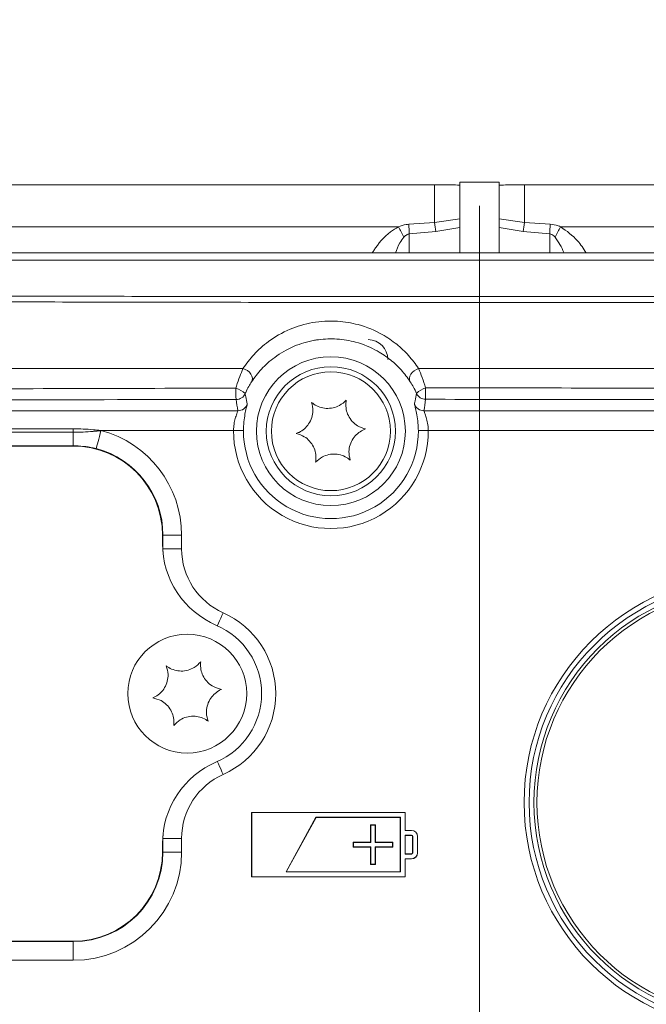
# Model space of a CAD drawing. Header units: millimetres. Extents: x 0 to 8410, y 0 to 5940.
# Tile 91 of 256: x 3388 to 3452, y 1497 to 1597. Entities that reach past the tile are written whole.
import ezdxf

# ---------------------------------------------------------------- set-up
doc = ezdxf.new("R2010")
doc.units = ezdxf.units.MM
doc.header["$LTSCALE"] = 10
doc.linetypes.add('CENTERX2', pattern=[20.32, 12.7, -2.54, 2.54, -2.54])
doc.styles.add('SLDTEXTSTYLE0', font='TXT', dxfattribs={"width": 0.605})
doc.dimstyles.new('SLDDIMSTYLE0', dxfattribs={"dimtxt": 50, "dimasz": 50, "dimexe": 0, "dimexo": 0.0625, "dimgap": 12.5, "dimtad": 1, "dimtoh": 1, "dimdec": 1, "dimrnd": 1e-09, "dimzin": 12, "dimdsep": 46, "dimtxsty": 'SLDTEXTSTYLE0', "dimsah": 1, "dimcen": 0.09, "dimadec": 0, "dimazin": 0, "dimtfac": 1, "dimtofl": 0, "dimtmove": 0, "dimatfit": 3, "dimfxl": 1, "dimfrac": 2, "dimtolj": 1, "dimtzin": 12, "dimarcsym": 0})

# ---------------------------------------------------------------- blocks, each defined once
blk = doc.blocks.new('*D23')
at = {"color": 7, "linetype": 'Continuous', "lineweight": 0}
for p, q in [((3671.804, 2078.392), (3671.804, 1024.658)), ((3434.804, 1247.598), (3434.804, 1024.658)), ((3434.804, 1039.658), (3671.804, 1039.658)), ((3671.804, 1039.658), (4144.452, 1039.658))]:
    blk.add_line(p, q, dxfattribs=at)
for points in [[(3434.804, 1039.658), (3484.804, 1032.158), (3484.804, 1047.158)], [(3671.804, 1039.658), (3621.804, 1047.158), (3621.804, 1032.158)]]:
    blk.add_solid(points, dxfattribs=at)
at = {"color": 7, "linetype": 'Continuous', "lineweight": 0, "char_height": 50, "attachment_point": 1, "style": 'SLDTEXTSTYLE0'}
for s, insert in [(' (2x M8)', (3876.765, 1104.111)), ('237', (3762.189, 1104.111))]:
    blk.add_mtext(s, dxfattribs=dict(at, insert=insert))

msp = doc.modelspace()

# ---------------------------------------------------------------- linework, layer by layer
at = {"color": 7, "linetype": 'CENTERX2', "lineweight": 0}
msp.add_line((3434.804182, 1247.59818), (3434.804182, 1943.209702), dxfattribs=at)
at = {"color": 7, "linetype": 'Continuous', "lineweight": 0}
for p, q in [((3432.804182, 1580.189496), (3436.804182, 1580.189496)), ((3432.804182, 1580.189496), (3432.804182, 1579.907879)), ((3436.804182, 1580.189496), (3436.804182, 1579.907879)), ((3432.804182, 1576.501966), (3432.804182, 1579.907879)), ((3436.804182, 1576.501966), (3436.804182, 1579.907879)), ((3432.804182, 1576.501966), (3432.804182, 1575.619221)), ((3436.804182, 1576.501966), (3436.804182, 1575.619221)), ((3432.804182, 1573.044762), (3432.804182, 1575.619221)), ((3436.804182, 1573.044762), (3436.804182, 1575.619221)), ((3583.788286, 1572.307229), (3285.820078, 1572.307229)), ((3583.716373, 1573.044762), (3285.891991, 1573.044762)), ((3281.921129, 1557.112172), (3410.415075, 1557.112172)), ((3429.193289, 1557.112172), (3587.687235, 1557.112172)), ((3393.804181, 1553.54476), (3311.804179, 1553.54476)), ((3402.804181, 1543.710515), (3402.804181, 1544.544772)), ((3411.81291, 1516.536042), (3411.804182, 1516.544759)), ((3427.304182, 1516.544759), (3411.804182, 1516.544759)), ((3411.804182, 1516.544759), (3411.804182, 1510.044769)), ((3427.295454, 1516.536042), (3411.81291, 1516.536042)), ((3411.81291, 1516.536042), (3411.81291, 1510.053486)), ((3427.295454, 1516.536042), (3427.304182, 1516.544759)), ((3427.295454, 1514.72354), (3427.295454, 1516.536042)), ((3427.304182, 1514.732272), (3427.304182, 1516.544759)), ((3418.299, 1516.053498), (3415.28948, 1510.53603)), ((3418.304182, 1516.044766), (3415.304182, 1510.544762)), ((3418.299, 1516.053498), (3418.304182, 1516.044766)), ((3426.81291, 1516.053498), (3418.299, 1516.053498)), ((3426.804182, 1516.044766), (3418.304182, 1516.044766)), ((3426.81291, 1516.053498), (3426.804182, 1516.044766)), ((3426.804182, 1510.544762), (3426.804182, 1516.044766)), ((3426.81291, 1510.53603), (3426.81291, 1516.053498)), ((3423.804182, 1515.294761), (3423.804182, 1513.544768)), ((3423.821643, 1515.277311), (3423.804182, 1515.294761)), ((3424.304182, 1515.294761), (3423.804182, 1515.294761)), ((3423.821643, 1513.527304), (3423.821643, 1515.277311)), ((3423.821643, 1515.277311), (3424.286722, 1515.277311)), ((3424.286722, 1515.277311), (3424.304182, 1515.294761)), ((3424.286722, 1515.277311), (3424.286722, 1513.527304)), ((3424.304182, 1513.544768), (3424.304182, 1515.294761)), ((3427.295454, 1514.72354), (3427.304182, 1514.732272)), ((3427.929182, 1514.72354), (3427.295454, 1514.72354)), ((3427.929182, 1514.732272), (3427.304182, 1514.732272)), ((3422.054182, 1513.544768), (3422.054182, 1513.04476)), ((3422.071643, 1513.527304), (3422.054182, 1513.544768)), ((3423.804182, 1513.544768), (3422.054182, 1513.544768)), ((3422.071643, 1513.062224), (3422.071643, 1513.527304)), ((3422.071643, 1513.527304), (3423.821643, 1513.527304)), ((3423.821643, 1513.527304), (3423.804182, 1513.544768)), ((3424.286722, 1513.527304), (3424.304182, 1513.544768)), ((3424.286722, 1513.527304), (3426.036722, 1513.527304)), ((3426.054182, 1513.544768), (3424.304182, 1513.544768)), ((3426.036722, 1513.527304), (3426.054182, 1513.544768)), ((3426.036722, 1513.527304), (3426.036722, 1513.062224)), ((3426.054182, 1513.04476), (3426.054182, 1513.544768)), ((3427.929182, 1514.240995), (3427.295454, 1514.240995)), ((3427.295454, 1514.240995), (3427.295454, 1512.348533)), ((3427.295454, 1514.240995), (3427.304182, 1514.232263)), ((3427.929182, 1514.232263), (3427.304182, 1514.232263)), ((3427.304182, 1514.232263), (3427.304182, 1512.357265)), ((3428.054182, 1512.482271), (3428.054182, 1514.107257)), ((3428.06291, 1512.482271), (3428.06291, 1514.107257)), ((3428.545455, 1512.482271), (3428.545455, 1514.107257)), ((3428.554182, 1512.482271), (3428.554182, 1514.107257)), ((3402.804181, 1512.544766), (3402.804181, 1513.379008)), ((3422.071643, 1513.062224), (3422.054182, 1513.04476)), ((3422.054182, 1513.04476), (3423.804182, 1513.04476)), ((3423.821643, 1513.062224), (3422.071643, 1513.062224)), ((3423.821643, 1513.062224), (3423.804182, 1513.04476)), ((3423.804182, 1513.04476), (3423.804182, 1511.294767)), ((3423.821643, 1511.312232), (3423.821643, 1513.062224)), ((3426.036722, 1513.062224), (3424.286722, 1513.062224)), ((3424.286722, 1513.062224), (3424.286722, 1511.312232)), ((3424.286722, 1513.062224), (3424.304182, 1513.04476)), ((3424.304182, 1513.04476), (3426.054182, 1513.04476)), ((3424.304182, 1511.294767), (3424.304182, 1513.04476)), ((3426.036722, 1513.062224), (3426.054182, 1513.04476)), ((3427.295454, 1512.348533), (3427.304182, 1512.357265)), ((3427.295454, 1512.348533), (3427.929182, 1512.348533)), ((3427.295454, 1511.865989), (3427.929182, 1511.865989)), ((3427.295454, 1510.053486), (3427.295454, 1511.865989)), ((3427.295454, 1511.865989), (3427.304182, 1511.857271)), ((3427.304182, 1512.357265), (3427.929182, 1512.357265)), ((3427.304182, 1511.857271), (3427.929182, 1511.857271)), ((3427.304182, 1510.044769), (3427.304182, 1511.857271)), ((3415.28948, 1510.53603), (3415.304182, 1510.544762)), ((3415.28948, 1510.53603), (3426.81291, 1510.53603)), ((3415.304182, 1510.544762), (3426.804182, 1510.544762)), ((3423.821643, 1511.312232), (3423.804182, 1511.294767)), ((3423.804182, 1511.294767), (3424.304182, 1511.294767)), ((3424.286722, 1511.312232), (3423.821643, 1511.312232)), ((3424.286722, 1511.312232), (3424.304182, 1511.294767)), ((3426.81291, 1510.53603), (3426.804182, 1510.544762)), ((3411.81291, 1510.053486), (3411.804182, 1510.044769)), ((3411.804182, 1510.044769), (3427.304182, 1510.044769)), ((3411.81291, 1510.053486), (3427.295454, 1510.053486)), ((3427.295454, 1510.053486), (3427.304182, 1510.044769)), ((3311.804179, 1503.544763), (3393.804181, 1503.544763))]:
    msp.add_line(p, q, dxfattribs=at)
at = {"color": 8, "linetype": 'Continuous', "lineweight": 0}
for p, q in [((3367.80418, 1579.920769), (3430.248802, 1579.920769)), ((3439.359563, 1579.920769), (3601.802181, 1579.920769)), ((3427.669142, 1575.947523), (3430.258433, 1576.13653)), ((3430.258433, 1576.13653), (3432.804182, 1576.501966)), ((3436.804182, 1576.501966), (3439.349931, 1576.13653)), ((3439.349931, 1576.13653), (3441.939222, 1575.947523)), ((3426.617228, 1575.692177), (3367.671866, 1575.692177)), ((3430.386131, 1575.201094), (3427.720872, 1574.964851)), ((3432.804182, 1575.619221), (3430.386131, 1575.201094)), ((3439.222233, 1575.201094), (3436.804182, 1575.619221)), ((3441.887492, 1574.964851), (3439.222233, 1575.201094)), ((3601.359259, 1575.692177), (3442.991136, 1575.692177)), ((3427.720872, 1574.964851), (3427.720872, 1573.044762)), ((3441.887492, 1573.044762), (3441.887492, 1574.964851)), ((3279.457461, 1561.363608), (3410.929093, 1561.363608)), ((3428.661278, 1561.363608), (3590.150903, 1561.363608)), ((3311.804179, 1555.297658), (3393.804181, 1555.297658)), ((3393.804181, 1555.297658), (3393.804181, 1554.933742)), ((3393.804181, 1554.933742), (3311.804179, 1554.933742)), ((3393.804181, 1553.583965), (3393.804181, 1554.933742)), ((3409.977685, 1555.11339), (3396.596893, 1555.11339)), ((3587.687235, 1555.11339), (3429.63068, 1555.11339)), ((3311.804179, 1553.583965), (3393.804181, 1553.583965)), ((3393.804181, 1553.54476), (3393.804181, 1553.583965)), ((3396.103471, 1553.246096), (3396.115161, 1553.290338)), ((3402.804181, 1544.544772), (3402.849942, 1544.544772)), ((3402.849942, 1544.544772), (3402.849942, 1543.164954)), ((3402.849942, 1544.544772), (3404.735559, 1544.544772)), ((3404.735559, 1544.544772), (3404.735559, 1543.164954)), ((3402.820732, 1543.164954), (3402.849942, 1543.164954)), ((3402.849942, 1543.164954), (3402.862828, 1542.684764)), ((3402.849942, 1543.164954), (3404.735559, 1543.164954)), ((3427.929182, 1514.72354), (3427.929182, 1514.732272)), ((3402.849942, 1513.924569), (3402.820732, 1513.924569)), ((3402.862828, 1514.404759), (3402.849942, 1513.924569)), ((3402.849942, 1513.924569), (3402.849942, 1512.544766)), ((3404.735559, 1513.924569), (3402.849942, 1513.924569)), ((3404.735559, 1513.924569), (3404.735559, 1512.544766)), ((3427.929182, 1514.240995), (3427.929182, 1514.232263)), ((3428.06291, 1514.107257), (3428.054182, 1514.107257)), ((3428.545455, 1514.107257), (3428.554182, 1514.107257)), ((3402.849942, 1512.544766), (3402.804181, 1512.544766)), ((3404.735559, 1512.544766), (3402.849942, 1512.544766)), ((3428.06291, 1512.482271), (3428.054182, 1512.482271)), ((3428.545455, 1512.482271), (3428.554182, 1512.482271)), ((3427.929182, 1512.348533), (3427.929182, 1512.357265)), ((3427.929182, 1511.865989), (3427.929182, 1511.857271)), ((3393.804181, 1503.499001), (3311.804179, 1503.499001)), ((3393.804181, 1503.499001), (3393.804181, 1503.544763)), ((3393.804181, 1501.613386), (3393.804181, 1503.499001)), ((3393.804181, 1501.613386), (3311.804179, 1501.613386))]:
    msp.add_line(p, q, dxfattribs=at)
at = {"color": 8, "linetype": 'Continuous', "lineweight": 0, "flags": 128}
for points in [[(3430.248802, 1579.920769), (3430.248928, 1579.445005), (3430.249364, 1578.969479), (3430.250108, 1578.494475), (3430.25116, 1578.020245), (3430.252519, 1577.547059), (3430.254185, 1577.075213), (3430.256157, 1576.604933), (3430.258433, 1576.13653)], [(3439.349931, 1576.13653), (3439.352207, 1576.604933), (3439.354179, 1577.075213), (3439.355845, 1577.547059), (3439.357204, 1578.020245), (3439.358256, 1578.494475), (3439.359, 1578.969479), (3439.359436, 1579.445005), (3439.359563, 1579.920769)], [(3410.929093, 1561.363608), (3411.161469, 1561.28718), (3411.380477, 1561.165154), (3411.572299, 1561.00522), (3411.724831, 1560.817465), (3411.82845, 1560.613752), (3411.876615, 1560.406938), (3411.866288, 1560.210049), (3411.798119, 1560.035527)], [(3428.661278, 1561.363608), (3428.432011, 1561.284274), (3428.21719, 1561.160609), (3428.030043, 1561.000213), (3427.882098, 1560.812995), (3427.782465, 1560.610473), (3427.737281, 1560.405106), (3427.749327, 1560.209558), (3427.817863, 1560.03587)], [(3396.115161, 1553.290338), (3396.146956, 1553.410664), (3396.189384, 1553.571224), (3396.241441, 1553.768218), (3396.301895, 1553.99701), (3396.369319, 1554.252163), (3396.442122, 1554.527685), (3396.518584, 1554.817036), (3396.596893, 1555.11339)], [(3410.977508, 1555.106402), (3410.955352, 1555.106566), (3410.896454, 1555.106968), (3410.803023, 1555.107624), (3410.678576, 1555.108488), (3410.527788, 1555.109546), (3410.356324, 1555.110738), (3410.170629, 1555.112034), (3409.977685, 1555.11339)], [(3428.630856, 1555.106402), (3428.653012, 1555.106566), (3428.711911, 1555.106968), (3428.80534, 1555.107624), (3428.929788, 1555.108488), (3429.080577, 1555.109546), (3429.25204, 1555.110738), (3429.437734, 1555.112034), (3429.63068, 1555.11339)], [(3408.932555, 1536.705911), (3408.808028, 1536.425829), (3408.686444, 1536.152348), (3408.570675, 1535.89195), (3408.463457, 1535.65079), (3408.367324, 1535.434574), (3408.351058, 1535.397977)], [(3408.932555, 1520.383612), (3408.808028, 1520.663709), (3408.686444, 1520.937175), (3408.570675, 1521.197573), (3408.463457, 1521.438733), (3408.367324, 1521.654964), (3408.351058, 1521.691546)]]:
    msp.add_lwpolyline(points, dxfattribs=at)
at = {"color": 8, "linetype": 'Continuous', "lineweight": 0}
for radius in [7.51715, 6.517303]:
    msp.add_circle((3419.804182, 1555.044765), radius, dxfattribs=at)
at = {"color": 7, "linetype": 'Continuous', "lineweight": 0}
for centre in [(3419.804182, 1555.044765), (3405.304182, 1528.544765)]:
    msp.add_circle(centre, 6, dxfattribs=at)
at = {"color": 8, "linetype": 'Continuous', "lineweight": 0}
for centre, radius, start, end in [((3336.217003, 1562.822344), 94.979251, 7.48872595, 8.05825886), ((3533.391361, 1562.822344), 94.979251, 171.94174114, 172.51127405), ((3396.180524, 1558.65805), 34.87914, 27.28209943, 29.23388068), ((3333.82386, 1570.514664), 94.00241, 2.71346536, 3.31324968), ((3535.784505, 1570.514664), 94.00241, 176.68675032, 177.28653464), ((3473.42784, 1558.65805), 34.87914, 150.76611932, 152.71790057), ((3419.389891, 1559.102641), 9.187835, 178.17866231, 185.30958881), ((3409.42392, 1556.931495), 2.584553, 47.9000233, 72.37008445), ((3429.967644, 1557.402035), 2.103472, 106.77071764, 136.0335582), ((3471.078526, 1559.120422), 41.718871, 179.59400033, 181.17258633), ((3410.241493, 1559.252564), 1.000139, 269.99916794, 336.21307883), ((3429.368397, 1559.266856), 1.000171, 203.85621922, 269.99971571), ((3410.414976, 1558.112367), 1.000194, 270.0057112, 341.86882973), ((3429.193388, 1558.112366), 1.000194, 198.13114279, 269.99434296), ((3393.804182, 1544.544765), 10.931378, 0, 75.19817325), ((3419.804182, 1555.044765), 9.826737, 179.59988665, 0.40011335), ((3419.804182, 1555.044765), 8.82689, 179.59988665, 0.40011335), ((3393.804182, 1544.544765), 9.045759, 0, 75.19817325), ((3411.804182, 1543.164956), 7.068622, 180, 246.03051768), ((3462.304182, 1517.544765), 23, 90, 270), ((3462.304182, 1517.544765), 21.7, 90, 270), ((3405.304182, 1528.544765), 8.931378, 293.96948232, 66.03051768), ((3411.804182, 1513.924573), 7.068622, 113.96948232, 180), ((3393.804182, 1512.544765), 9.045759, 270, 0), ((3393.804182, 1512.544765), 10.931378, 270, 0)]:
    msp.add_arc(centre, radius, start, end, dxfattribs=at)
at = {"color": 7, "linetype": 'Continuous', "lineweight": 0}
for centre, radius, start, end in [((3423.554182, 1562.294765), 2, 0, 90), ((3393.804182, 1544.544765), 9, 0, 90), ((3411.804182, 1543.710516), 9, 180, 246.80015682), ((3462.304182, 1517.544765), 22.5, 90, 270), ((3462.304182, 1517.544765), 22, 90, 270), ((3405.304182, 1528.544765), 7.5, 293.19984318, 66.80015682), ((3411.804182, 1513.379014), 9, 113.19984318, 180), ((3427.929182, 1514.107265), 0.625, 0, 90), ((3427.929182, 1514.107265), 0.616272, 0, 90), ((3427.929182, 1514.107265), 0.133728, 0, 90), ((3427.929182, 1514.107265), 0.125, 0, 90), ((3393.804182, 1512.544765), 9, 270, 0), ((3427.929182, 1512.482265), 0.133728, 270, 0), ((3427.929182, 1512.482265), 0.616272, 270, 0), ((3427.929182, 1512.482265), 0.625, 270, 0), ((3427.929182, 1512.482265), 0.125, 270, 0)]:
    msp.add_arc(centre, radius, start, end, dxfattribs=at)
at = {"color": 8, "linetype": 'Continuous', "lineweight": 0}
for start_param, end_param in [(1.692734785, 1.7968613), (4.486324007, 4.591742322)]:
    msp.add_ellipse((3419.804182, 1559.605446), major_axis=(0, 11.123534), ratio=0.866113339, start_param=start_param, end_param=end_param, dxfattribs=at)
for points, knots in [([(3430.248802, 1579.920769), (3430.819659, 1579.920531), (3431.671398, 1579.920175), (3432.52326, 1579.910929), (3432.804182, 1579.907879)], [0, 0, 0, 0, 0.670226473, 1, 1, 1, 1]), ([(3436.804182, 1579.907879), (3437.361407, 1579.912924), (3438.213277, 1579.920636), (3439.064976, 1579.920735), (3439.359563, 1579.920769)], [0, 0, 0, 0, 0.65411848, 1, 1, 1, 1]), ([(3423.968317, 1573.044762), (3424.023312, 1573.131702), (3424.519118, 1573.915519), (3425.350942, 1574.913807), (3426.34559, 1575.525205), (3426.617228, 1575.692177)], [0, 0, 0, 0, 0.083145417, 0.749607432, 1, 1, 1, 1]), ([(3426.617228, 1575.692177), (3426.874134, 1575.7884), (3427.215778, 1575.916362), (3427.579042, 1575.94133), (3427.669142, 1575.947523)], [0, 0, 0, 0, 0.751971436, 1, 1, 1, 1]), ([(3441.939222, 1575.947523), (3442.214546, 1575.9121), (3442.57736, 1575.86542), (3442.910743, 1575.725836), (3442.991136, 1575.692177)], [0, 0, 0, 0, 0.758857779, 1, 1, 1, 1]), ([(3442.991136, 1575.692177), (3443.600724, 1575.260003), (3444.63913, 1574.523813), (3445.302501, 1573.477037), (3445.576446, 1573.044762)], [0, 0, 0, 0, 0.587041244, 1, 1, 1, 1]), ([(3427.179725, 1574.645668), (3427.034185, 1574.458483), (3426.659148, 1573.97613), (3426.458919, 1573.398334), (3426.336393, 1573.044762)], [0, 0, 0, 0, 0.388067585, 1, 1, 1, 1]), ([(3427.720872, 1574.964851), (3427.67409, 1574.956412), (3427.510102, 1574.92683), (3427.329351, 1574.796489), (3427.213125, 1574.679335), (3427.179725, 1574.645668)], [0, 0, 0, 0, 0.221448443, 0.776271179, 1, 1, 1, 1]), ([(3442.428639, 1574.645668), (3442.387956, 1574.686249), (3442.286336, 1574.787614), (3442.10955, 1574.916606), (3441.955839, 1574.950002), (3441.887492, 1574.964851)], [0, 0, 0, 0, 0.270477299, 0.675623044, 1, 1, 1, 1]), ([(3443.321511, 1573.044762), (3443.315289, 1573.063786), (3443.125779, 1573.64323), (3442.771391, 1574.152814), (3442.428639, 1574.645668)], [0, 0, 0, 0, 0.0328316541, 1, 1, 1, 1]), ([(3291.539486, 1569.187999), (3299.328236, 1569.130109), (3314.910926, 1569.01429), (3338.498041, 1568.878377), (3362.199182, 1568.770386), (3386.170523, 1568.692595), (3410.383471, 1568.645323), (3434.81178, 1568.629518), (3459.240088, 1568.645359), (3483.433196, 1568.692592), (3507.359927, 1568.770166), (3531.034302, 1568.877903), (3554.636351, 1569.013813), (3570.258036, 1569.129937), (3578.068878, 1569.187999)], [0, 0, 0, 0, 0.082700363, 0.165455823, 0.248211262, 0.330911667, 0.415439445, 0.500026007, 0.584612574, 0.669140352, 0.751635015, 0.834129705, 0.917064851, 1, 1, 1, 1]), ([(3578.440722, 1568.601787), (3570.632994, 1568.543788), (3555.012342, 1568.42775), (3531.367748, 1568.2916), (3507.609083, 1568.183369), (3487.167403, 1568.11707), (3465.554073, 1568.068619), (3442.764488, 1568.042469), (3416.16473, 1568.050477), (3390.353338, 1568.094438), (3365.359119, 1568.170302), (3340.460831, 1568.27992), (3315.693338, 1568.420073), (3299.339897, 1568.541238), (3291.167642, 1568.601787)], [0, 0, 0, 0, 0.082687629, 0.165430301, 0.248172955, 0.330860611, 0.378049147, 0.472523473, 0.566997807, 0.653535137, 0.740167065, 0.826830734, 0.913462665, 1, 1, 1, 1]), ([(3410.929093, 1561.363608), (3411.276699, 1561.847631), (3411.971222, 1562.814714), (3413.515324, 1564.197629), (3415.477915, 1565.358963), (3417.917426, 1566.106083), (3420.37337, 1566.246986), (3422.851788, 1565.820364), (3424.873211, 1564.958494), (3426.487975, 1563.842408), (3427.723954, 1562.676195), (3428.338963, 1561.814963), (3428.661278, 1561.363608)], [0, 0, 0, 0, 0.103102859, 0.206000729, 0.324315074, 0.423402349, 0.523154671, 0.6089961, 0.726211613, 0.814378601, 0.902719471, 1, 1, 1, 1]), ([(3410.206697, 1559.394658), (3410.226854, 1559.461596), (3410.352009, 1559.877221), (3410.611035, 1560.624176), (3410.822745, 1561.116368), (3410.929093, 1561.363608)], [0, 0, 0, 0, 0.0872078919, 0.5414817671, 1, 1, 1, 1]), ([(3428.661278, 1561.363608), (3428.778756, 1561.082447), (3429.0043, 1560.542656), (3429.245254, 1559.780982), (3429.360703, 1559.416041)], [0, 0, 0, 0, 0.52086982, 1, 1, 1, 1]), ([(3325.127754, 1558.96613), (3326.446871, 1558.976948), (3333.042763, 1559.03104), (3345.054714, 1559.119197), (3361.190222, 1559.218387), (3377.488388, 1559.297865), (3393.828632, 1559.358898), (3404.747341, 1559.382738), (3410.206697, 1559.394658)], [0, 0, 0, 0, 0.046838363, 0.23420261, 0.425441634, 0.616680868, 0.808340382, 1, 1, 1, 1]), ([(3411.798119, 1560.035527), (3411.705026, 1559.88755), (3411.521622, 1559.596016), (3411.288451, 1559.143074), (3411.174782, 1558.889561), (3411.156673, 1558.849171)], [0, 0, 0, 0, 0.464256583, 0.914645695, 1, 1, 1, 1]), ([(3428.453677, 1558.862344), (3428.348513, 1559.083202), (3428.125996, 1559.550517), (3427.924258, 1559.868283), (3427.817863, 1560.03587)], [0, 0, 0, 0, 0.47261168, 1, 1, 1, 1]), ([(3429.360703, 1559.416041), (3439.814961, 1559.41343), (3457.40085, 1559.409037), (3482.086421, 1559.33913), (3503.410098, 1559.247507), (3522.89136, 1559.131407), (3536.565595, 1559.03104), (3543.161492, 1558.976948), (3544.48061, 1558.96613)], [0, 0, 0, 0, 0.271338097, 0.456438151, 0.641581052, 0.826680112, 0.96533762, 1, 1, 1, 1]), ([(3410.241479, 1558.252424), (3409.804307, 1558.251878), (3402.251365, 1558.242436), (3387.589085, 1558.215712), (3366.296079, 1558.154246), (3346.842803, 1558.076949), (3333.188159, 1558.010011), (3326.60167, 1557.973951), (3325.28444, 1557.966739)], [0, 0, 0, 0, 0.015366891, 0.265491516, 0.515674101, 0.76579779, 0.953161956, 1, 1, 1, 1]), ([(3411.156673, 1558.849171), (3411.159967, 1558.827687), (3411.176439, 1558.720265), (3411.234958, 1558.36976), (3411.310022, 1558.042793), (3411.365507, 1557.801113)], [0, 0, 0, 0, 0.061218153, 0.306090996, 1, 1, 1, 1]), ([(3428.242857, 1557.801113), (3428.248099, 1557.8224), (3428.274306, 1557.928834), (3428.355984, 1558.281344), (3428.412046, 1558.614756), (3428.453677, 1558.862344)], [0, 0, 0, 0, 0.060462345, 0.302310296, 1, 1, 1, 1]), ([(3544.323924, 1557.966739), (3543.006694, 1557.973951), (3536.420205, 1558.010012), (3522.765558, 1558.076932), (3503.312303, 1558.154329), (3482.019213, 1558.215406), (3457.368828, 1558.262002), (3439.807879, 1558.264939), (3429.368392, 1558.266685)], [0, 0, 0, 0, 0.034661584, 0.173316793, 0.358415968, 0.543558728, 0.728658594, 1, 1, 1, 1]), ([(3411.365507, 1557.801113), (3411.363549, 1557.783859), (3411.358304, 1557.737637), (3411.2712, 1557.413545), (3411.134548, 1556.802382), (3411.009655, 1556.00616), (3410.988146, 1555.404149), (3410.977508, 1555.106402)], [0, 0, 0, 0, 0.137696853, 0.36889159, 0.589096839, 0.796772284, 1, 1, 1, 1]), ([(3428.630856, 1555.106402), (3428.626244, 1555.292283), (3428.613862, 1555.791296), (3428.520044, 1556.55018), (3428.383201, 1557.226847), (3428.262906, 1557.687422), (3428.249591, 1557.762924), (3428.242857, 1557.801113)], [0, 0, 0, 0, 0.127295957, 0.341737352, 0.558885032, 0.77688629, 1, 1, 1, 1]), ([(3409.977685, 1555.11339), (3409.989483, 1555.33386), (3410.01316, 1555.776304), (3410.151271, 1556.363601), (3410.304304, 1556.81771), (3410.405419, 1557.064596), (3410.412475, 1557.099359), (3410.415075, 1557.112172)], [0, 0, 0, 0, 0.2127796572, 0.4270125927, 0.6473610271, 0.8700219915, 1, 1, 1, 1]), ([(3429.193289, 1557.112172), (3429.201667, 1557.083341), (3429.218481, 1557.025479), (3429.355964, 1556.678469), (3429.508372, 1556.176968), (3429.611801, 1555.619214), (3429.625535, 1555.251222), (3429.63068, 1555.11339)], [0, 0, 0, 0, 0.211245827, 0.423956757, 0.643760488, 0.866570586, 1, 1, 1, 1]), ([(3393.804181, 1555.297658), (3394.471886, 1555.280153), (3395.398181, 1555.25587), (3396.325858, 1555.148719), (3396.589531, 1555.11435), (3396.596893, 1555.11339)], [0, 0, 0, 0, 0.7151007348, 0.9920450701, 1, 1, 1, 1]), ([(3396.596893, 1555.11339), (3396.591374, 1555.112688), (3396.578622, 1555.111064), (3396.5563, 1555.10829), (3396.522484, 1555.104061), (3396.464919, 1555.097001), (3396.35751, 1555.084106), (3396.129994, 1555.058197), (3395.272056, 1554.969599), (3394.469109, 1554.949985), (3393.804181, 1554.933742)], [0, 0, 0, 0, 0.00596133, 0.013772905, 0.024100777, 0.04247468, 0.075912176, 0.140010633, 0.287834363, 1, 1, 1, 1]), ([(3393.804181, 1553.583965), (3394.47739, 1553.548642), (3395.257712, 1553.507698), (3396.011667, 1553.316573), (3396.115161, 1553.290338)], [0, 0, 0, 0, 0.86273138, 1, 1, 1, 1])]:
    msp.add_open_spline(points, degree=3, knots=knots, dxfattribs=at)
at = {"color": 7, "linetype": 'Continuous', "lineweight": 0}
for points, knots in [([(3427.817863, 1560.03587), (3427.526358, 1560.442544), (3426.973245, 1561.214184), (3425.85889, 1562.265568), (3424.407577, 1563.267539), (3422.586589, 1564.048365), (3420.471165, 1564.413844), (3419.023323, 1564.363832), (3417.547909, 1564.136728), (3415.887928, 1563.628968), (3414.125416, 1562.58078), (3412.73461, 1561.337202), (3412.110498, 1560.469718), (3411.798119, 1560.035527)], [0, 0, 0, 0, 0.099656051, 0.189091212, 0.278337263, 0.394491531, 0.478056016, 0.556836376, 0.574924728, 0.672013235, 0.790208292, 0.894995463, 1, 1, 1, 1]), ([(3421.353661, 1558.183089), (3421.14219, 1557.986973), (3420.775793, 1557.647179), (3420.030851, 1557.376885), (3419.328007, 1557.323973), (3418.654856, 1557.465166), (3418.173814, 1557.705147), (3417.937739, 1557.894351), (3417.861048, 1557.955817)], [0, 0, 0, 0, 0.235568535, 0.408149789, 0.581146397, 0.745076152, 0.917185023, 1, 1, 1, 1]), ([(3423.296795, 1555.272043), (3423.021235, 1555.357115), (3422.543779, 1555.504517), (3421.937226, 1556.01447), (3421.539968, 1556.596693), (3421.325651, 1557.250264), (3421.292964, 1557.78687), (3421.338777, 1558.085929), (3421.353661, 1558.183089)], [0, 0, 0, 0, 0.235551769, 0.408136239, 0.581133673, 0.745063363, 0.917174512, 1, 1, 1, 1]), ([(3417.861048, 1557.955817), (3417.925153, 1557.674618), (3418.036222, 1557.187411), (3417.897852, 1556.40712), (3417.592243, 1555.771988), (3417.133395, 1555.259612), (3416.685032, 1554.963021), (3416.403143, 1554.853169), (3416.311569, 1554.817483)], [0, 0, 0, 0, 0.235569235, 0.408150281, 0.581145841, 0.745076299, 0.917185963, 1, 1, 1, 1]), ([(3421.747316, 1552.133709), (3421.683211, 1552.414908), (3421.572141, 1552.902115), (3421.710513, 1553.682406), (3422.016122, 1554.317539), (3422.47497, 1554.829914), (3422.923332, 1555.126505), (3423.205221, 1555.236357), (3423.296795, 1555.272043)], [0, 0, 0, 0, 0.235569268, 0.408150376, 0.58114596, 0.745076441, 0.917185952, 1, 1, 1, 1]), ([(3416.311569, 1554.817483), (3416.587129, 1554.732412), (3417.064586, 1554.58501), (3417.671138, 1554.075056), (3418.068396, 1553.492833), (3418.282712, 1552.839264), (3418.315399, 1552.302665), (3418.269587, 1552.003602), (3418.254703, 1551.906437)], [0, 0, 0, 0, 0.235552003, 0.408136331, 0.581133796, 0.745063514, 0.917171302, 1, 1, 1, 1]), ([(3418.254703, 1551.906437), (3418.466175, 1552.10255), (3418.832575, 1552.442339), (3419.57751, 1552.712666), (3420.280358, 1552.765546), (3420.953508, 1552.624362), (3421.434551, 1552.384379), (3421.670625, 1552.195175), (3421.747316, 1552.133709)], [0, 0, 0, 0, 0.235568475, 0.408150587, 0.581146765, 0.745076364, 0.917185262, 1, 1, 1, 1]), ([(3403.193544, 1531.336755), (3403.274044, 1531.059808), (3403.41352, 1530.579962), (3403.321179, 1529.792894), (3403.053377, 1529.140916), (3402.625382, 1528.602488), (3402.195212, 1528.280095), (3401.920252, 1528.153888), (3401.83093, 1528.112889)], [0, 0, 0, 0, 0.235565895, 0.408148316, 0.581143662, 0.745074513, 0.917186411, 1, 1, 1, 1]), ([(3406.666798, 1531.76862), (3406.467202, 1531.560434), (3406.121377, 1531.199726), (3405.393588, 1530.886155), (3404.69506, 1530.792107), (3404.014772, 1530.893531), (3403.520493, 1531.104882), (3403.273712, 1531.279899), (3403.193544, 1531.336755)], [0, 0, 0, 0, 0.235567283, 0.408148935, 0.581144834, 0.745073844, 0.917185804, 1, 1, 1, 1]), ([(3408.777436, 1528.976634), (3408.497359, 1529.045388), (3408.012075, 1529.164516), (3407.376631, 1529.637987), (3406.945899, 1530.195904), (3406.693583, 1530.835752), (3406.629464, 1531.369516), (3406.657643, 1531.670751), (3406.666798, 1531.76862)], [0, 0, 0, 0, 0.235551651, 0.408135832, 0.581135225, 0.745062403, 0.917173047, 1, 1, 1, 1]), ([(3407.414818, 1525.752768), (3407.33432, 1526.02972), (3407.194848, 1526.509572), (3407.287184, 1527.296643), (3407.554986, 1527.94862), (3407.982987, 1528.487035), (3408.413152, 1528.809428), (3408.688113, 1528.935635), (3408.777436, 1528.976634)], [0, 0, 0, 0, 0.235568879, 0.408151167, 0.581146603, 0.745074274, 0.917186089, 1, 1, 1, 1]), ([(3401.83093, 1528.112889), (3402.111007, 1528.044135), (3402.596292, 1527.925008), (3403.231727, 1527.451536), (3403.662474, 1526.89363), (3403.914776, 1526.253773), (3403.978904, 1525.720007), (3403.950722, 1525.418772), (3403.941566, 1525.320903)], [0, 0, 0, 0, 0.235551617, 0.408135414, 0.58113188, 0.745062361, 0.917173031, 1, 1, 1, 1]), ([(3403.941566, 1525.320903), (3404.141162, 1525.52909), (3404.486986, 1525.8898), (3405.214776, 1526.203361), (3405.913304, 1526.297442), (3406.593591, 1526.195984), (3407.087873, 1525.984643), (3407.334651, 1525.809624), (3407.414818, 1525.752768)], [0, 0, 0, 0, 0.235567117, 0.408148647, 0.581144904, 0.745074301, 0.917186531, 1, 1, 1, 1])]:
    msp.add_open_spline(points, degree=3, knots=knots, dxfattribs=at)

# ---------------------------------------------------------------- dimensions: what is measured, and where the dimension line sits
dim = msp.add_linear_dim(base=(3671.804182, 1039.657536), p1=(3434.804182, 1247.59818), p2=(3671.804182, 2078.391658), text='<> (2x M8)', dimstyle='SLDDIMSTYLE0', dxfattribs=at)
dim.commit()
dim.dimension.update_dxf_attribs({"geometry": '*D23', "text_midpoint": (3945.382829, 1039.657536), "dimtype": 160})

doc.saveas('drawing.dxf')
